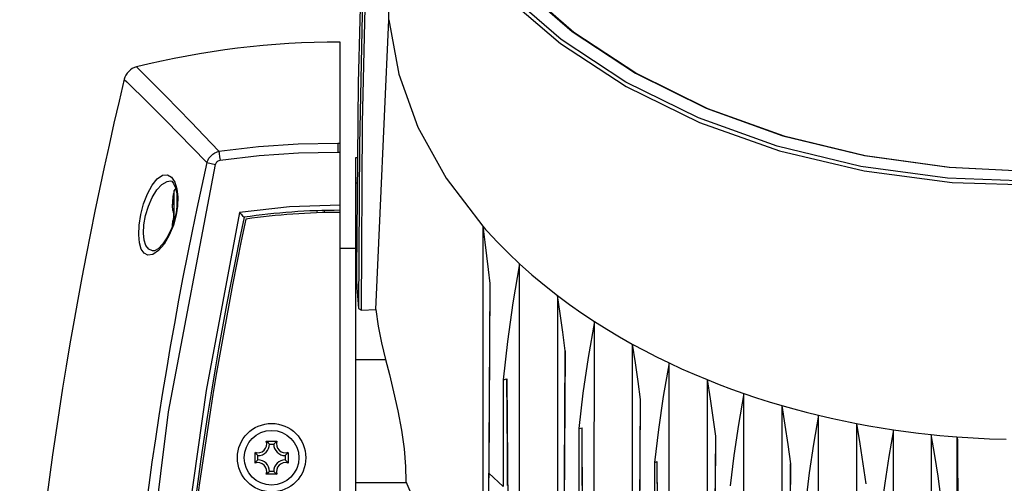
# Model space of a CAD drawing. Extents: x 0 to 420, y 0 to 297.
# Tile 62 of 93: x 192 to 223, y 180 to 195. Entities that reach past the tile are written whole.
import ezdxf

# ---------------------------------------------------------------- set-up
doc = ezdxf.new("R2010")
doc.units = 0
doc.header["$LTSCALE"] = 23.1
doc.layers.get('0').update_dxf_attribs({"linetype": 'CONTINUOUS'})

msp = doc.modelspace()

# ---------------------------------------------------------------- linework, layer by layer
at = {"color": 7, "linetype": 'CONTINUOUS'}
for p, q in [((202.129, 165.279), (202.129, 193.989)), ((202.698, 192.71), (202.647, 186.802)), ((202.624, 171.646), (202.624, 190.369)), ((202.624, 190.369), (202.678, 190.369)), ((196.813, 189.634), (196.814, 189.634)), ((196.906, 189.177), (196.904, 189.164)), ((196.908, 189.191), (196.906, 189.177)), ((196.932, 189.33), (196.912, 189.233)), ((196.913, 189.226), (196.912, 189.222)), ((196.913, 189.227), (196.913, 189.226)), ((196.904, 189.164), (196.893, 189.093)), ((196.901, 188.681), (196.911, 188.674)), ((196.911, 188.678), (196.912, 188.672)), ((196.912, 188.672), (196.912, 188.663)), ((196.912, 188.663), (196.913, 188.651)), ((196.913, 188.651), (196.913, 188.638)), ((196.978, 188.577), (196.952, 188.465)), ((197.002, 188.714), (196.978, 188.577)), ((201.403, 188.698), (201.403, 188.628)), ((201.634, 188.693), (201.634, 188.633)), ((196.873, 188.318), (196.871, 188.281)), ((196.871, 188.282), (196.871, 188.238)), ((196.877, 188.347), (196.873, 188.317)), ((196.882, 188.371), (196.877, 188.347)), ((196.911, 188.413), (196.901, 188.406)), ((196.913, 188.433), (196.912, 188.421)), ((196.913, 188.453), (196.913, 188.447)), ((196.913, 188.453), (196.913, 188.447)), ((196.913, 188.447), (196.913, 188.433)), ((196.871, 188.239), (196.872, 188.214)), ((196.29, 187.439), (196.289, 187.439)), ((202.624, 187.511), (202.129, 187.511)), ((202.647, 186.802), (202.624, 186.802)), ((206.826, 186.413), (206.722, 168.826)), ((202.712, 185.634), (202.798, 185.58)), ((202.798, 185.58), (203.246, 185.597)), ((209.182, 184.304), (209.079, 166.923)), ((212.441, 165.186), (212.443, 183.925)), ((207.245, 183.397), (207.361, 183.423)), ((207.361, 183.423), (207.452, 167.975)), ((213.632, 183.402), (213.63, 164.693)), ((211.538, 182.774), (211.435, 165.538)), ((214.784, 164.283), (214.786, 182.969)), ((215.975, 182.59), (215.973, 163.923)), ((217.127, 163.63), (217.129, 182.283)), ((209.615, 181.865), (209.716, 181.895)), ((209.808, 166.312), (209.716, 181.895)), ((218.318, 182.025), (218.317, 163.384)), ((219.471, 163.196), (219.472, 181.828)), ((199.815, 181.471), (200.152, 181.471)), ((213.893, 181.624), (213.791, 164.505)), ((220.661, 181.678), (220.66, 163.052)), ((221.461, 181.606), (221.461, 174.591)), ((221.461, 181.606), (221.478, 181.518)), ((221.589, 162.974), (221.478, 181.518)), ((199.918, 181.383), (199.885, 181.414)), ((199.918, 181.383), (200.05, 181.383)), ((200.05, 181.383), (200.083, 181.414)), ((199.467, 180.785), (199.467, 181.122)), ((199.555, 181.02), (199.523, 181.053)), ((199.555, 180.888), (199.523, 180.854)), ((199.555, 180.888), (199.555, 181.02)), ((200.413, 181.02), (200.445, 181.053)), ((200.413, 181.02), (200.413, 180.888)), ((200.413, 180.888), (200.445, 180.854)), ((200.501, 181.122), (200.501, 180.785)), ((211.984, 180.805), (212.071, 180.837)), ((212.164, 165.083), (212.071, 180.837)), ((216.249, 180.761), (216.147, 163.746)), ((200.152, 180.436), (199.815, 180.436)), ((199.918, 180.525), (199.885, 180.493)), ((200.05, 180.525), (199.918, 180.525)), ((200.05, 180.525), (200.083, 180.493)), ((206.747, 172.439), (206.794, 180.468))]:
    msp.add_line(p, q, dxfattribs=at)
at = {"color": 9, "linetype": 'CONTINUOUS'}
for p, q in [((202.062, 190.746), (202.059, 190.647)), ((202.065, 190.819), (202.062, 190.746)), ((202.059, 190.647), (202.057, 190.535)), ((202.057, 190.535), (202.129, 190.534)), ((197.956, 190.211), (198.228, 190.15)), ((196.848, 189.75), (196.949, 189.599)), ((196.949, 189.599), (197.015, 189.388)), ((202.671, 189.567), (202.624, 189.567)), ((196.906, 189.177), (196.906, 189.182)), ((196.908, 189.191), (196.908, 189.191)), ((196.909, 189.197), (196.91, 189.202)), ((196.912, 189.233), (196.913, 189.232)), ((196.912, 189.217), (196.912, 189.22)), ((196.913, 189.232), (196.913, 189.222)), ((196.932, 188.402), (196.932, 189.33)), ((196.874, 188.916), (196.872, 188.887)), ((196.898, 189.131), (196.893, 189.096)), ((196.898, 189.131), (196.904, 189.164)), ((196.904, 189.164), (196.904, 189.164)), ((197.02, 188.92), (197.02, 189.111)), ((196.913, 188.634), (196.913, 188.634)), ((196.871, 188.258), (196.871, 188.231)), ((196.913, 188.453), (196.913, 188.453)), ((202.624, 184.037), (203.553, 184.037)), ((204.187, 180.163), (202.624, 180.163))]:
    msp.add_line(p, q, dxfattribs=at)
at = {"color": 7, "linetype": 'CONTINUOUS'}
for points in [[(203.113, 204.506), (202.854, 198.612), (202.698, 192.71)], [(202.798, 185.58), (202.833, 191.454), (202.97, 197.33), (203.209, 203.209)], [(203.656, 194.687), (203.645, 200.138), (203.639, 202.864)], [(203.64, 202.864), (203.984, 200.898), (204.714, 198.986), (205.815, 197.165), (207.266, 195.471), (209.038, 193.937), (211.096, 192.594), (213.399, 191.467), (215.903, 190.579), (218.557, 189.948), (221.311, 189.586), (224.109, 189.499), (226.897, 189.691), (229.619, 190.156), (232.223, 190.886), (234.657, 191.866), (236.872, 193.078), (238.826, 194.497), (240.48, 196.095), (241.802, 197.841), (242.764, 199.701), (243.35, 201.638), (243.478, 202.93)], [(243.398, 202.933), (243.22, 201.482), (242.597, 199.568), (241.604, 197.736), (240.263, 196.024), (238.594, 194.455), (236.633, 193.066), (234.418, 191.885), (231.996, 190.934), (229.407, 190.23), (226.703, 189.787), (223.94, 189.614), (221.171, 189.715), (218.449, 190.088), (215.828, 190.724), (213.359, 191.611), (211.087, 192.732), (209.057, 194.067), (207.308, 195.589), (205.877, 197.266), (204.786, 199.074), (204.062, 200.975), (203.721, 202.927)], [(204.216, 202.945), (204.547, 201.046), (205.25, 199.197), (206.309, 197.437), (207.7, 195.802), (209.404, 194.316), (211.385, 193.011), (213.601, 191.916), (216.009, 191.049), (218.567, 190.427), (221.223, 190.063), (223.292, 189.963)], [(204.299, 202.888), (204.629, 201.001), (205.327, 199.161), (206.381, 197.409), (207.765, 195.781), (209.462, 194.3), (211.434, 193), (213.642, 191.908), (216.041, 191.045), (218.588, 190.425), (221.234, 190.062), (223.293, 189.963)], [(203.02, 201.034), (202.839, 195.899), (202.736, 190.765), (202.712, 185.634)], [(203.246, 185.597), (203.382, 188.625), (203.52, 191.655), (203.656, 194.687)], [(203.657, 194.687), (203.969, 192.985), (204.57, 191.323), (205.452, 189.724), (206.602, 188.212)], [(196.813, 189.634), (196.854, 189.621), (196.914, 189.555), (196.974, 189.421)], [(196.911, 189.208), (196.909, 189.197), (196.908, 189.191)], [(196.912, 189.222), (196.912, 189.22), (196.912, 189.217), (196.911, 189.213), (196.911, 189.208)], [(196.974, 189.421), (197.015, 189.226), (197.026, 188.985), (197.002, 188.714)], [(196.893, 189.093), (196.883, 189.022), (196.877, 188.957), (196.873, 188.899), (196.871, 188.849), (196.871, 188.806), (196.873, 188.77), (196.877, 188.74), (196.882, 188.717), (196.889, 188.697), (196.901, 188.681)], [(202.129, 188.877), (200.55, 188.818), (198.981, 188.643)], [(198.981, 188.643), (197.93, 183.062), (197.144, 177.437), (196.624, 171.781), (196.373, 166.112)], [(196.91, 188.683), (196.91, 188.683), (196.91, 188.682), (196.911, 188.678)], [(196.913, 188.639), (196.912, 188.606), (196.912, 188.572), (196.912, 188.544)], [(198.981, 188.643), (199.028, 188.593), (199.075, 188.543), (199.122, 188.496)], [(196.952, 188.465), (196.857, 188.167), (196.726, 187.884), (196.576, 187.656), (196.431, 187.507), (196.315, 187.443), (196.289, 187.439)], [(196.901, 188.406), (196.889, 188.39), (196.882, 188.371)], [(196.912, 188.421), (196.911, 188.412), (196.91, 188.407), (196.91, 188.405)], [(196.912, 188.544), (196.912, 188.516), (196.912, 188.481), (196.913, 188.453)], [(206.602, 188.212), (206.601, 181.897), (206.6, 175.524), (206.598, 169.092)], [(206.602, 188.212), (206.625, 188.044), (206.648, 187.876), (206.67, 187.709)], [(206.602, 188.212), (206.647, 188.161), (206.693, 188.11), (206.738, 188.059)], [(206.738, 188.059), (207.064, 187.709), (207.404, 187.367), (207.758, 187.031)], [(206.67, 187.709), (206.724, 187.286), (206.776, 186.854), (206.826, 186.413)], [(207.758, 187.031), (207.546, 185.814), (207.375, 184.602), (207.245, 183.397)], [(207.754, 168.049), (207.755, 174.436), (207.756, 180.764), (207.758, 187.031)], [(207.758, 187.031), (208.139, 186.692), (208.536, 186.361), (208.946, 186.038)], [(202.647, 186.802), (202.65, 186.543), (202.659, 186.285), (202.675, 186.027)], [(206.826, 186.413), (206.816, 184.368), (206.805, 182.382), (206.794, 180.468)], [(202.675, 186.027), (202.686, 185.896), (202.698, 185.765), (202.712, 185.634)], [(208.946, 186.038), (208.949, 180.057), (208.948, 173.75), (208.943, 167.148)], [(209.182, 184.304), (209.107, 184.895), (209.029, 185.473), (208.946, 186.038)], [(208.946, 186.038), (209.32, 185.761), (209.705, 185.491), (210.101, 185.228)], [(203.246, 185.597), (203.321, 185.074), (203.424, 184.554), (203.553, 184.037)], [(210.101, 185.228), (209.904, 184.1), (209.742, 182.979), (209.615, 181.865)], [(210.097, 166.402), (210.096, 172.664), (210.097, 178.939), (210.101, 185.228)], [(210.101, 185.228), (210.488, 184.984), (210.884, 184.747), (211.289, 184.517)], [(209.151, 178.59), (209.161, 180.414), (209.172, 182.32), (209.182, 184.304)], [(211.289, 184.517), (211.287, 178.248), (211.286, 171.99), (211.287, 165.741)], [(211.289, 184.517), (211.379, 183.929), (211.462, 183.348), (211.538, 182.774)], [(211.289, 184.517), (211.667, 184.313), (212.052, 184.116), (212.443, 183.925)], [(203.553, 184.037), (203.677, 183.565), (203.809, 183.02), (203.938, 182.422), (204.051, 181.816), (204.136, 181.23), (204.185, 180.679), (204.19, 180.212)], [(212.443, 183.925), (212.261, 182.878), (212.107, 181.838), (211.984, 180.805)], [(212.443, 183.925), (212.834, 183.745), (213.23, 183.57), (213.632, 183.402)], [(207.245, 183.397), (207.245, 182.265), (207.245, 181.15), (207.246, 180.055)], [(207.38, 180.086), (207.374, 181.153), (207.367, 182.264), (207.361, 183.423)], [(213.632, 183.402), (213.727, 182.803), (213.814, 182.211), (213.893, 181.624)], [(213.632, 183.402), (214.013, 183.252), (214.397, 183.107), (214.786, 182.969)], [(211.538, 182.774), (211.527, 180.854), (211.517, 179.002), (211.507, 177.223)], [(214.786, 182.969), (214.617, 181.994), (214.472, 181.028), (214.353, 180.069)], [(214.786, 182.969), (215.179, 182.836), (215.575, 182.71), (215.975, 182.59)], [(215.975, 182.59), (216.075, 181.974), (216.167, 181.364), (216.249, 180.761)], [(215.975, 182.59), (216.357, 182.482), (216.741, 182.38), (217.129, 182.283)], [(217.129, 182.283), (216.972, 181.378), (216.837, 180.481), (216.723, 179.591)], [(217.129, 182.283), (217.523, 182.191), (217.919, 182.105), (218.318, 182.025)], [(209.615, 181.865), (209.615, 179.447), (209.615, 178.287)], [(209.736, 178.323), (209.729, 179.48), (209.723, 180.671), (209.716, 181.895)], [(218.318, 182.025), (218.423, 181.39), (218.519, 180.761), (218.605, 180.138)], [(218.318, 182.025), (218.701, 181.954), (219.085, 181.888), (219.472, 181.828)], [(219.472, 181.828), (219.327, 180.989), (219.2, 180.157), (219.092, 179.333)], [(219.472, 181.828), (219.867, 181.772), (220.263, 181.722), (220.661, 181.678)], [(199.885, 181.414), (199.85, 181.444), (199.815, 181.471)], [(200.083, 181.414), (200.117, 181.444), (200.152, 181.471)], [(213.893, 181.624), (213.883, 179.755), (213.873, 177.947), (213.863, 176.205)], [(220.961, 179.728), (220.871, 180.372), (220.771, 181.022), (220.661, 181.678)], [(220.661, 181.678), (220.927, 181.651), (221.194, 181.627), (221.461, 181.606)], [(221.461, 181.606), (221.975, 181.572), (222.489, 181.547), (223.004, 181.532)], [(221.478, 181.518), (221.491, 179.131), (221.504, 176.831), (221.517, 174.624)], [(199.523, 181.053), (199.494, 181.087), (199.467, 181.122)], [(199.523, 180.854), (199.494, 180.82), (199.467, 180.785)], [(200.445, 181.053), (200.474, 181.087), (200.501, 181.122)], [(200.445, 180.854), (200.474, 180.82), (200.501, 180.785)], [(211.984, 180.805), (211.986, 179.499), (211.986, 178.228), (211.985, 176.991)], [(212.092, 177.03), (212.085, 178.263), (212.078, 179.533), (212.071, 180.837)], [(216.219, 175.459), (216.229, 177.168), (216.239, 178.936), (216.249, 180.761)], [(199.885, 180.493), (199.85, 180.463), (199.815, 180.436)], [(200.083, 180.493), (200.117, 180.463), (200.152, 180.436)], [(204.19, 180.211), (204.189, 180.195), (204.189, 180.179), (204.187, 180.163)], [(204.19, 180.212), (204.319, 179.911), (204.441, 179.626), (204.553, 179.356), (204.655, 179.099), (204.745, 178.857), (204.82, 178.631), (204.876, 178.424), (204.909, 178.246), (204.918, 178.146)]]:
    msp.add_lwpolyline(points, dxfattribs=at)
at = {"color": 9, "linetype": 'CONTINUOUS'}
for points in [[(195.753, 193.207), (195.827, 193.133), (196.025, 192.935), (196.313, 192.647), (196.665, 192.291), (197.055, 191.892), (197.46, 191.475), (197.875, 191.043), (198.331, 190.562)], [(195.367, 192.818), (195.442, 192.745), (195.64, 192.55), (195.929, 192.266), (196.282, 191.915), (196.675, 191.522), (197.081, 191.111), (197.498, 190.685), (197.956, 190.211)], [(198.331, 190.562), (199.57, 190.715), (200.817, 190.801), (202.065, 190.819)], [(202.065, 190.819), (202.108, 190.819), (202.129, 190.817)], [(197.956, 190.211), (197.972, 190.253), (197.994, 190.298), (198.021, 190.343), (198.055, 190.388), (198.096, 190.431), (198.144, 190.472), (198.2, 190.509), (198.262, 190.539), (198.331, 190.562)], [(198.331, 190.562), (198.34, 190.49), (198.353, 190.392), (198.369, 190.281)], [(198.369, 190.281), (199.593, 190.432), (200.825, 190.516), (202.057, 190.535)], [(196.956, 143.606), (195.921, 151.285), (195.379, 159.019), (195.331, 166.767), (195.786, 174.571), (196.752, 182.389), (198.228, 190.15)], [(198.228, 190.15), (198.233, 190.169), (198.242, 190.189), (198.253, 190.209), (198.268, 190.228), (198.288, 190.246), (198.311, 190.261), (198.338, 190.273), (198.369, 190.281)], [(195.885, 188.575), (195.973, 188.912), (196.093, 189.229), (196.238, 189.502), (196.399, 189.702), (196.563, 189.812), (196.717, 189.826), (196.848, 189.75)], [(196.033, 188.544), (196.121, 188.837), (196.24, 189.112), (196.385, 189.349), (196.545, 189.522), (196.708, 189.618), (196.813, 189.634)], [(196.91, 189.203), (196.911, 189.211), (196.911, 189.213)], [(196.912, 189.22), (196.913, 189.227), (196.913, 189.231), (196.913, 189.232)], [(197.015, 189.388), (197.045, 189.13), (197.036, 188.844), (196.995, 188.574)], [(196.872, 188.887), (196.871, 188.857), (196.871, 188.832)], [(196.878, 188.966), (196.876, 188.942), (196.874, 188.916)], [(196.885, 189.036), (196.882, 189.012), (196.88, 188.989), (196.878, 188.966)], [(196.893, 189.096), (196.889, 189.064), (196.885, 189.036)], [(196.435, 187.449), (196.262, 187.331), (196.11, 187.305), (195.986, 187.364), (195.895, 187.497), (195.839, 187.694), (195.818, 187.946), (195.834, 188.25), (195.885, 188.575)], [(196.995, 188.574), (196.906, 188.247), (196.776, 187.931), (196.613, 187.655), (196.435, 187.449)], [(196.871, 188.827), (196.872, 188.804), (196.873, 188.782), (196.874, 188.764), (196.876, 188.75), (196.878, 188.739), (196.88, 188.73), (196.883, 188.722), (196.885, 188.715), (196.889, 188.709), (196.893, 188.704), (196.898, 188.702), (196.904, 188.701)], [(196.911, 188.683), (196.91, 188.691), (196.908, 188.696), (196.906, 188.7), (196.905, 188.701), (196.904, 188.701)], [(196.904, 188.701), (196.905, 188.692), (196.909, 188.682), (196.91, 188.681)], [(196.913, 188.634), (196.913, 188.647), (196.913, 188.66), (196.912, 188.673), (196.911, 188.683)], [(196.913, 188.634), (196.913, 188.589), (196.912, 188.544)], [(196.289, 187.439), (196.254, 187.441), (196.132, 187.491), (196.042, 187.607), (195.986, 187.778), (195.966, 187.997), (195.981, 188.261), (196.033, 188.544)], [(196.904, 188.386), (196.898, 188.386), (196.893, 188.383), (196.889, 188.378), (196.885, 188.372), (196.883, 188.365), (196.88, 188.358), (196.878, 188.349), (196.876, 188.338), (196.874, 188.325), (196.873, 188.308), (196.872, 188.286), (196.871, 188.262)], [(196.904, 188.386), (196.905, 188.386), (196.906, 188.388), (196.908, 188.391), (196.91, 188.396), (196.911, 188.404), (196.912, 188.414)], [(196.904, 188.386), (196.905, 188.396), (196.909, 188.405), (196.91, 188.407)], [(196.912, 188.544), (196.913, 188.498), (196.913, 188.453)], [(196.912, 188.414), (196.913, 188.427), (196.913, 188.44), (196.913, 188.453)], [(207.246, 180.055), (207.093, 180.191), (206.943, 180.329), (206.794, 180.468)]]:
    msp.add_lwpolyline(points, dxfattribs=at)
at = {"color": 7, "linetype": 'CONTINUOUS'}
for radius in [1.073, 0.858]:
    msp.add_circle((199.984, 180.954), radius, dxfattribs=at)
for centre, radius, start, end in [((202.129, 167.589), 26.4, 90, 103.9763), ((195.88, 192.695), 0.528, 103.9763, 166.4487), ((316.474, 163.629), 124.575, 166.44875, 176.83498), ((196.945, 189.227), 0.033, 169.4744, 188.4204), ((197.029, 189.31), 0.099, 119.8152, 167.9606), ((202.129, 167.589), 21.122, 90, 98.1828), ((202.129, 167.589), 21.056, 90, 98.0574), ((316.474, 163.629), 119.957, 168.03584, 189.43248), ((316.474, 163.629), 119.891, 168.05789, 189.43028), ((199.555, 181.383), 0.275, 251.3025, 18.6975), ((200.413, 181.383), 0.275, 161.3025, 288.6975), ((199.555, 181.383), 0.363, 270, 360), ((200.413, 181.383), 0.363, 180, 270), ((199.555, 180.525), 0.363, 0, 90), ((200.413, 180.525), 0.363, 90, 180), ((199.555, 180.525), 0.275, 341.3025, 108.6975), ((200.413, 180.525), 0.275, 71.3025, 198.6975)]:
    msp.add_arc(centre, radius, start, end, dxfattribs=at)
at = {"color": 9, "linetype": 'CONTINUOUS'}
msp.add_arc((316.474, 163.629), 121.462, 167.35844, 189.50749, dxfattribs=at)

doc.saveas('drawing.dxf')
